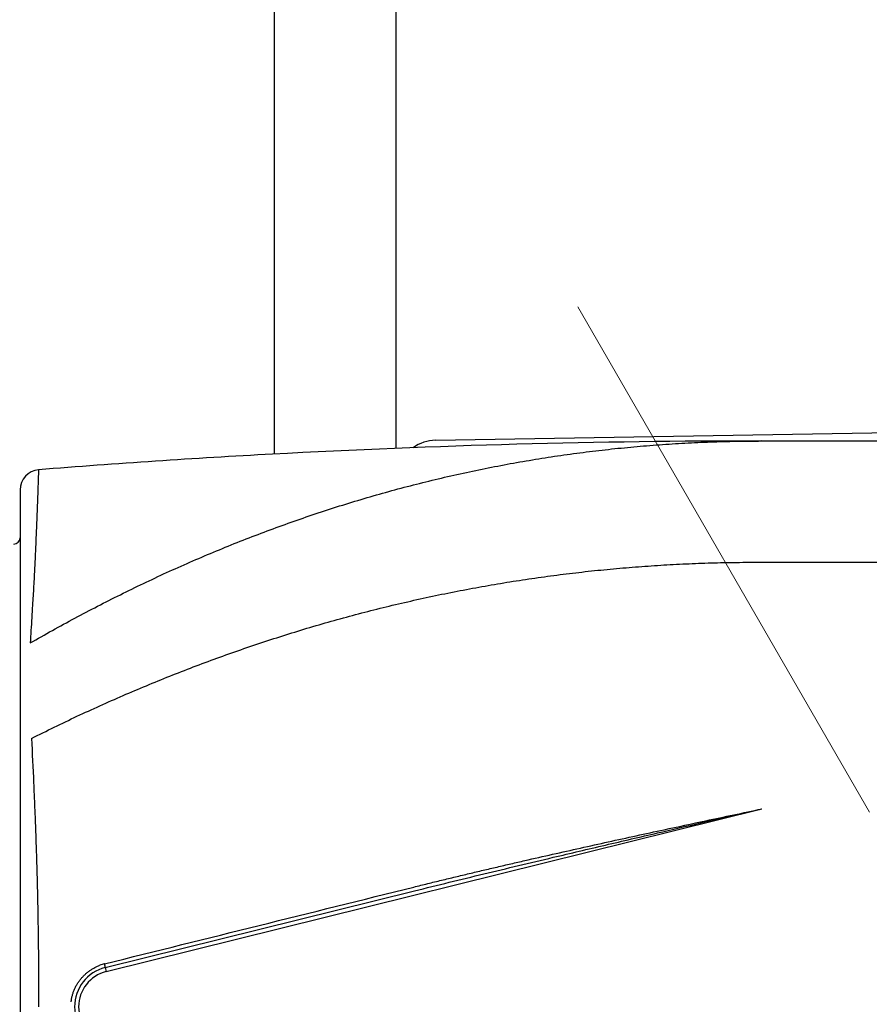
# Model space of a CAD drawing. Header units: millimetres. Extents: x 0 to 1071, y 0 to 742.
# Tile 23 of 130: x 468 to 489, y 225 to 250. Entities that reach past the tile are written whole.
import ezdxf

# ---------------------------------------------------------------- set-up
doc = ezdxf.new("R2010")
doc.units = ezdxf.units.MM
doc.header["$LTSCALE"] = 0.454724
doc.linetypes.add('CENTER', pattern=[50.8, 31.75, -6.35, 6.35, -6.35])
doc.layers.add('NoLayerName_001', color=7, linetype='Continuous')

# ---------------------------------------------------------------- blocks, each defined once
blk = doc.blocks.new('DIM_0003')
at = {"color": 3, "linetype": 'Continuous', "lineweight": 13}
blk.add_arc((59.306, 51.361), 59.306, 300, 210, dxfattribs=at)

msp = doc.modelspace()

# ---------------------------------------------------------------- linework, layer by layer
at = {"layer": 'NoLayerName_001', "color": 7, "linetype": 'Continuous', "lineweight": 25}
for p, q in [((476.876358, 287.13338), (476.876358, 238.916697)), ((473.876358, 238.775762), (473.876358, 269.598774)), ((477.859119, 239.115719), (504.859119, 239.581236))]:
    msp.add_line(p, q, dxfattribs=at)
at = {"layer": 'NoLayerName_001', "color": 4, "linetype": 'CENTER', "lineweight": 13}
msp.add_line((481.376358, 242.419282), (523.058333, 170.223983), dxfattribs=at)
at = {"layer": 'NoLayerName_001', "color": 60, "linetype": 'Continuous', "lineweight": 25}
for p, q in [((485.926358, 239.098774), (491.426358, 239.098774)), ((467.576358, 237.887575), (467.576358, 212.309974)), ((485.926358, 236.098774), (491.426358, 236.098774)), ((469.709634, 225.972291), (485.926358, 229.995743)), ((469.685554, 226.069348), (477.339387, 227.968303)), ((469.685554, 226.069348), (469.709634, 225.972291))]:
    msp.add_line(p, q, dxfattribs=at)
for centre, radius, start, end in [((485.927455, 14.252343), 224.846602, 90.00027958, 93.08677704), ((485.927018, 14.28334), 224.815626, 93.08709118, 94.56432786), ((468.076358, 237.887572), 0.5, 94.5642734, 179.9996554), ((467.426358, 236.698774), 0.15, 270, 359.9999978), ((469.936068, 225.086956), 1.106939, 104.539477, 110.2741969), ((469.933789, 225.095269), 1.09832, 103.9369232, 104.5332395), ((469.926358, 225.098774), 1, 103.9340145, 256.0659855), ((469.926358, 225.098774), 0.899994, 103.9340145, 256.0659855)]:
    msp.add_arc(centre, radius, start, end, dxfattribs=at)
at = {"layer": 'NoLayerName_001', "color": 7, "linetype": 'Continuous', "lineweight": 25}
msp.add_arc((477.876358, 238.115867), 1, 90.9877604, 125.1632634, dxfattribs=at)
at = {"layer": 'NoLayerName_001', "color": 60, "linetype": 'Continuous', "lineweight": 25}
for points, knots in [([(467.827292, 234.101068), (468.010922, 234.204905), (468.377091, 234.414635), (468.933222, 234.717076), (469.49346, 235.012034), (470.058447, 235.297992), (470.627888, 235.575077), (471.201739, 235.842974), (471.77989, 236.101489), (472.362247, 236.350391), (472.948698, 236.589471), (473.539102, 236.81857), (474.133318, 237.037523), (474.731205, 237.246163), (475.332619, 237.444325), (475.937419, 237.631844), (476.545461, 237.808555), (477.156598, 237.974282), (477.770651, 238.128926), (478.387426, 238.27241), (479.00673, 238.404649), (479.628368, 238.525561), (480.252145, 238.635063), (480.877868, 238.733073), (481.505336, 238.8195), (482.134328, 238.894297), (482.764597, 238.957516), (483.395892, 239.009149), (484.02796, 239.049354), (484.660551, 239.077678), (485.293401, 239.095951), (485.715407, 239.096969), (485.926358, 239.098873)], [0, 0, 0, 0, 0.632865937, 1.265888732, 1.899024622, 2.532236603, 3.165494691, 3.798776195, 4.432065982, 5.065356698, 5.698642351, 6.331910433, 6.965152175, 7.598364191, 8.231548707, 8.86471379, 9.49787357, 10.131046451, 10.764238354, 11.397448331, 12.03067723, 12.663927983, 13.29720582, 13.930518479, 14.56387604, 15.197273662, 15.83068113, 16.464063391, 17.097382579, 17.730598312, 18.36366799, 18.996547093, 18.996547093, 18.996547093, 18.996547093]), ([(468.036569, 238.385986), (468.035287, 238.360016), (468.032629, 238.308081), (468.0292, 238.230152), (468.02383, 238.100256), (468.009576, 237.710494), (467.994221, 237.268736), (467.976732, 236.827057), (467.966941, 236.593249), (467.957704, 236.385442), (467.949219, 236.203629), (467.941663, 236.047803), (467.933813, 235.891992), (467.924308, 235.71023), (467.912981, 235.502526), (467.899667, 235.268892), (467.884296, 235.009331), (467.860378, 234.620044), (467.840416, 234.308666), (467.827292, 234.101069)], [0, 0, 0, 0, 0.078004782, 0.156008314, 0.234011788, 0.468026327, 1.326072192, 1.560085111, 1.794098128, 2.028111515, 2.184120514, 2.340129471, 2.496138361, 2.652147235, 2.886160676, 3.120174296, 3.354187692, 3.666204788, 4.290239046, 4.290239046, 4.290239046, 4.290239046]), ([(467.861431, 231.740953), (468.048216, 231.833202), (468.420885, 232.019643), (468.985582, 232.287778), (469.553654, 232.548864), (470.125616, 232.801506), (470.701205, 233.045872), (471.280365, 233.281712), (471.862985, 233.508889), (472.44897, 233.727231), (473.03821, 233.936593), (473.630582, 234.136868), (474.225963, 234.327944), (474.82423, 234.50971), (475.42526, 234.682053), (476.028928, 234.844863), (476.635112, 234.998029), (477.243684, 235.141433), (477.854498, 235.275018), (478.4674, 235.398735), (479.082238, 235.512535), (479.698856, 235.616367), (480.317101, 235.71018), (480.93682, 235.793926), (481.557854, 235.867548), (482.180029, 235.931024), (482.803156, 235.984398), (483.427043, 236.027663), (484.051495, 236.06096), (484.676319, 236.083894), (485.301316, 236.098061), (485.718035, 236.097771), (485.926358, 236.098842)], [0, 0, 0, 0, 0.62497026, 1.250068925, 1.875262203, 2.500520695, 3.125819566, 3.751138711, 4.376462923, 5.001782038, 5.627089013, 6.25237738, 6.877643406, 7.502886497, 8.128109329, 8.753317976, 9.37852205, 10.003733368, 10.628956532, 11.25419293, 11.879444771, 12.504715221, 13.130008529, 13.755330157, 14.380686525, 15.006071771, 15.631462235, 16.256831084, 16.882149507, 17.507386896, 18.13251102, 18.757488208, 18.757488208, 18.757488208, 18.757488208]), ([(467.861431, 231.740953), (467.878387, 231.372164), (467.902866, 230.855892), (467.931674, 230.191993), (467.949622, 229.74934), (467.963361, 229.380413), (467.973554, 229.085244), (467.980778, 228.863853), (467.987565, 228.642448), (467.993892, 228.42103), (467.999753, 228.199598), (468.005154, 227.978155), (468.010101, 227.756701), (468.014598, 227.535237), (468.01865, 227.313764), (468.022263, 227.092284), (468.025442, 226.870797), (468.02819, 226.649304), (468.031304, 226.353975), (468.034158, 225.984804), (468.036265, 225.541791), (468.036365, 225.246446), (468.036578, 225.098774)], [0, 0, 0, 0, 1.107536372, 1.550551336, 1.993568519, 2.436586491, 2.658095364, 2.879604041, 3.101112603, 3.322621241, 3.544130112, 3.76563924, 3.987148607, 4.208658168, 4.430167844, 4.651677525, 4.873187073, 5.094696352, 5.31620544, 5.759223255, 6.202240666, 6.645256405, 6.645256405, 6.645256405, 6.645256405]), ([(477.3201, 228.063125), (477.434278, 228.091344), (477.662576, 228.148017), (478.00537, 228.231623), (478.348351, 228.314459), (478.691543, 228.396425), (479.034919, 228.477619), (479.378467, 228.558082), (479.722169, 228.637875), (480.180633, 228.743422), (480.754055, 228.873852), (481.442644, 229.028225), (482.131652, 229.18072), (482.82102, 229.331573), (483.625657, 229.505865), (484.66064, 229.727871), (485.466152, 229.898079), (485.926358, 229.995743)], [0, 0, 0, 0, 0.352839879, 0.705680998, 1.058523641, 1.411367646, 1.764212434, 2.117057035, 2.469900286, 2.822742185, 3.528423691, 4.234104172, 4.939783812, 5.645463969, 6.351146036, 7.409672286, 8.821038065, 8.821038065, 8.821038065, 8.821038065]), ([(477.339387, 227.968303), (477.624955, 228.038646), (478.195931, 228.179997), (479.053375, 228.388031), (479.911297, 228.594096), (480.912793, 228.832056), (482.058001, 229.101284), (483.633452, 229.468068), (484.923099, 229.765378), (485.783037, 229.962824), (485.926358, 229.995743)], [0, 0, 0, 0, 0.882314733, 1.764632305, 2.646954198, 3.529279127, 4.852763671, 6.176239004, 8.382024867, 8.82318229, 8.82318229, 8.82318229, 8.82318229]), ([(468.841064, 225.222562), (468.84284, 225.235852), (468.846032, 225.2625), (468.852995, 225.302179), (468.861242, 225.341643), (468.870994, 225.380796), (468.882173, 225.419584), (468.89478, 225.457941), (468.908796, 225.495804), (468.924208, 225.533112), (468.940995, 225.569808), (468.959124, 225.605848), (468.978567, 225.641188), (468.999292, 225.675782), (469.021272, 225.709588), (469.044476, 225.742561), (469.068876, 225.774657), (469.094441, 225.805832), (469.121134, 225.836048), (469.148917, 225.865269), (469.177754, 225.893459), (469.207607, 225.92058), (469.238438, 225.946596), (469.27021, 225.97147), (469.302886, 225.995164), (469.336417, 226.017645), (469.370746, 226.038888), (469.405819, 226.05886), (469.441573, 226.077551), (469.477974, 226.094873), (469.514881, 226.111016), (469.540009, 226.12044), (469.552499, 226.125315)], [0, 0, 0, 0, 0.040223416, 0.080496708, 0.120809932, 0.161152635, 0.201514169, 0.241884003, 0.282252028, 0.322609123, 0.362952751, 0.403285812, 0.443610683, 0.48392916, 0.524242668, 0.564552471, 0.604859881, 0.645166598, 0.68547486, 0.725786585, 0.766103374, 0.806426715, 0.84675819, 0.887099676, 0.927453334, 0.967816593, 1.008181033, 1.048537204, 1.088875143, 1.129184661, 1.169455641, 1.209678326, 1.209678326, 1.209678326, 1.209678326]), ([(469.685554, 226.069348), (469.685791, 226.069998), (469.686511, 226.071329), (469.686218, 226.073501), (469.68622, 226.075557), (469.686059, 226.077535), (469.685861, 226.079546), (469.685608, 226.08162), (469.685323, 226.083725), (469.685017, 226.085828), (469.684701, 226.087915), (469.684374, 226.08998), (469.684038, 226.092029), (469.683693, 226.09407), (469.683338, 226.096108), (469.682974, 226.098148), (469.682601, 226.100191), (469.68222, 226.102238), (469.681832, 226.104286), (469.681437, 226.106336), (469.681035, 226.108385), (469.680629, 226.110432), (469.680217, 226.112478), (469.679801, 226.114521), (469.679381, 226.116562), (469.678956, 226.118601), (469.678528, 226.120639), (469.678095, 226.122676), (469.677514, 226.12539), (469.676778, 226.128782), (469.675881, 226.132849), (469.674971, 226.136915), (469.674048, 226.140978), (469.673113, 226.145039), (469.672166, 226.149098), (469.671207, 226.153153), (469.670238, 226.157207), (469.669582, 226.159906), (469.669255, 226.161256)], [0, 0, 0, 0, 0.00207631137, 0.00437574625, 0.00635289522, 0.00828550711, 0.01031565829, 0.0124173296, 0.01455337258, 0.01668640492, 0.01879501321, 0.02088343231, 0.02295815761, 0.02502566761, 0.02709242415, 0.02916418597, 0.03124181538, 0.03332405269, 0.03540962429, 0.03749725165, 0.03958565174, 0.04167353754, 0.04375993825, 0.04584491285, 0.04792872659, 0.05001164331, 0.05209392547, 0.05417583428, 0.05625762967, 0.06042180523, 0.06458711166, 0.06875334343, 0.0729202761, 0.07708768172, 0.08125532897, 0.08542298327, 0.08959040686, 0.09375735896, 0.09375735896, 0.09375735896, 0.09375735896])]:
    msp.add_open_spline(points, degree=3, knots=knots, dxfattribs=at)
msp.add_open_spline([(469.669255, 226.161256), (470.944396, 226.478234), (473.494678, 227.112191), (476.044959, 227.746147), (477.3201, 228.063125)], degree=3, dxfattribs=at)

# ---------------------------------------------------------------- block references
at = {"layer": 'NoLayerName_001', "color": 3, "linetype": 'Continuous', "lineweight": 13}
msp.add_blockref('DIM_0003', (432.070374, 173.738251), dxfattribs=at)

doc.saveas('drawing.dxf')
